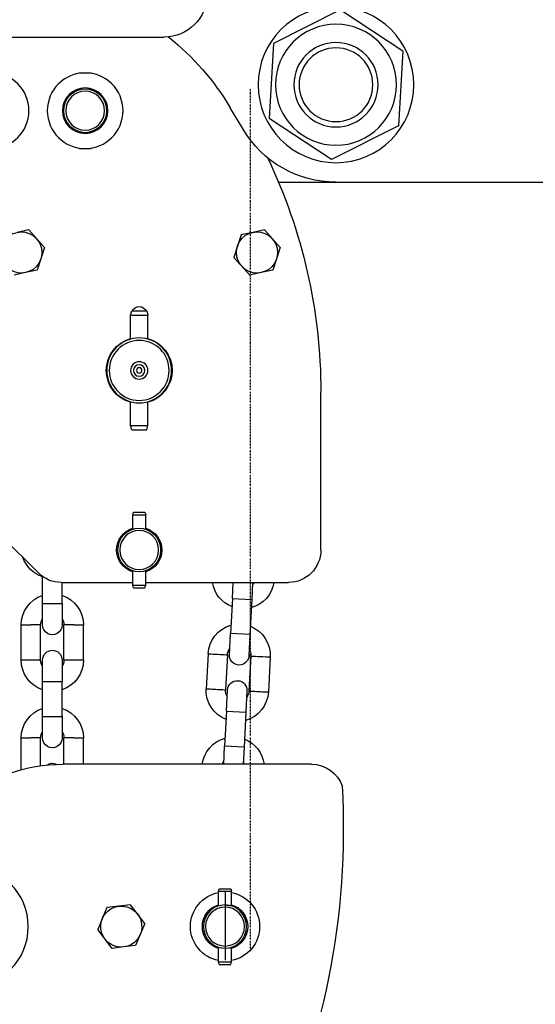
# Model space of a CAD drawing. Header units: metres. Extents: x -82085 to 58758, y -66901 to 95305.
# Tile 43 of 135: x 29992 to 30176, y -31520 to -31169. Entities that reach past the tile are written whole.
import ezdxf

# ---------------------------------------------------------------- set-up
doc = ezdxf.new("R2010")
doc.units = ezdxf.units.M
doc.header["$MEASUREMENT"] = 0
doc.linetypes.add('DASHDOT', pattern=[1, 0.5, -0.25, 0, -0.25])
doc.layers.get('0').update_dxf_attribs({"linetype": 'CONTINUOUS'})
doc.layers.add('CONST', color=7, linetype='CONTINUOUS')
doc.layers.add('LINE018', color=1, linetype='CONTINUOUS')

# ---------------------------------------------------------------- blocks, each defined once
blk = doc.blocks.new('Hijstakel + cad')
at = {"color": 0, "linetype": 'ByBlock'}
for p, q in [((-78.26, -52.79), (-55.93, -38.11)), ((-55.93, -38.11), (-32.05, -50.11)), ((165.06, -47.82), (6.94, -47.82)), ((-32.05, -50.11), (-30.5, -76.79)), ((-78.26, -52.79), (-76.71, -79.47)), ((33.03, -60.55), (32.98, -60.71)), ((37.14, -60.55), (33.03, -60.55)), ((37.19, -60.71), (37.14, -60.55)), ((32.78, -66.69), (32.78, -66.28)), ((37.39, -66.68), (37.39, -66.28)), ((-21.23, -80.65), (-16.68, -73)), ((-52.83, -91.47), (-30.5, -76.79)), ((-76.71, -79.47), (-52.83, -91.47)), ((32.78, -81.81), (32.78, -81.4)), ((37.39, -81.81), (37.39, -81.41)), ((33.03, -87.54), (32.98, -87.38)), ((37.14, -87.54), (33.03, -87.54)), ((37.14, -87.54), (37.19, -87.38)), ((-33.87, -99.5), (-257.35, -99.5)), ((-34.5, -122.81), (-28.85, -116.52)), ((-28.85, -116.52), (-24.7, -117.4)), ((-24.7, -117.4), (-20.56, -118.28)), ((-20.56, -118.28), (-17.95, -126.32)), ((49.57, -122.81), (55.23, -116.52)), ((55.23, -116.52), (59.37, -117.4)), ((-34.5, -122.81), (-31.89, -130.85)), ((49.57, -122.81), (52.18, -130.85)), ((-23.6, -132.61), (-17.95, -126.32)), ((-31.89, -130.85), (-27.75, -131.73)), ((-27.75, -131.73), (-23.6, -132.61)), ((52.18, -130.85), (56.33, -131.73)), ((56.33, -131.73), (60.47, -132.61)), ((13.14, -145.39), (12.72, -146.93)), ((18.87, -146.93), (12.72, -146.93)), ((12.72, -155.45), (12.72, -146.93)), ((18.46, -145.39), (13.14, -145.39)), ((18.87, -146.93), (18.46, -145.39)), ((18.87, -155.44), (18.87, -146.93)), ((-48.98, -230.62), (-48.98, -174.31)), ((12.73, -186.27), (12.73, -177.75)), ((18.88, -186.27), (18.87, -177.76)), ((18.88, -186.27), (12.73, -186.27)), ((13.14, -187.81), (12.73, -186.27)), ((18.47, -187.81), (13.14, -187.81)), ((18.47, -187.81), (18.88, -186.27)), ((13.75, -217.12), (13.5, -218.05)), ((17.86, -217.12), (13.75, -217.12)), ((18.11, -218.05), (17.86, -217.12)), ((18.11, -218.05), (13.5, -218.05)), ((13.5, -223.26), (13.5, -218.05)), ((18.11, -223.26), (18.11, -218.05)), ((64.88, -225.68), (51.76, -238.8)), ((13.5, -243.19), (13.5, -237.98)), ((18.11, -243.19), (18.11, -237.98)), ((50.28, -249.7), (50.28, -240.05)), ((13.5, -242.19), (-37.41, -242.19)), ((-24.66, -242.19), (-24.35, -248.25)), ((-17.42, -247.88), (-17.71, -242.19)), ((18.11, -243.19), (13.5, -243.19)), ((13.75, -244.12), (13.5, -243.19)), ((17.86, -244.12), (13.75, -244.12)), ((17.86, -244.12), (18.11, -243.19)), ((43.58, -242.19), (18.11, -242.19)), ((43.34, -249.7), (43.34, -242.19)), ((-17.42, -247.88), (-24.35, -248.25)), ((-24.35, -248.25), (-23.69, -260.72)), ((-17.42, -247.88), (-16.76, -260.36)), ((43.34, -249.7), (43.34, -257.34)), ((50.28, -257.34), (50.28, -249.7)), ((39.18, -257.34), (35.7, -257.34)), ((35.7, -269.83), (35.71, -257.34)), ((39.18, -257.34), (42.65, -257.34)), ((42.65, -269.84), (42.65, -257.34)), ((50.98, -257.34), (54.45, -257.34)), ((50.98, -269.84), (50.98, -257.34)), ((57.92, -257.34), (54.45, -257.34)), ((57.92, -269.84), (57.92, -257.34)), ((-23.69, -260.72), (-16.76, -260.36)), ((-23.69, -260.72), (-23.29, -268.35)), ((-16.36, -267.99), (-16.76, -260.36)), ((-30.92, -268.75), (-30.26, -281.23)), ((-23.99, -268.39), (-23.33, -280.86)), ((-15.67, -267.95), (-15.02, -280.43)), ((-8.74, -267.59), (-8.08, -280.07)), ((35.7, -269.83), (42.65, -269.84)), ((43.34, -269.83), (43.34, -277.47)), ((50.28, -277.47), (50.28, -269.84)), ((50.98, -269.84), (57.92, -269.84)), ((-15.31, -288.09), (-15.71, -280.46)), ((43.34, -289.97), (43.34, -277.47)), ((50.28, -289.97), (50.28, -277.47)), ((-22.64, -280.83), (-22.24, -288.45)), ((-15.31, -288.09), (-22.24, -288.45)), ((-22.24, -288.45), (-21.59, -300.93)), ((-15.31, -288.09), (-14.65, -300.57)), ((43.34, -289.97), (43.34, -297.6)), ((50.28, -297.6), (50.28, -289.97)), ((39.17, -297.6), (35.7, -297.6)), ((35.7, -306.98), (35.7, -297.6)), ((39.17, -297.6), (42.64, -297.6)), ((42.64, -306.98), (42.64, -297.6)), ((50.97, -297.6), (54.44, -297.6)), ((50.97, -307.52), (50.97, -297.6)), ((57.92, -297.6), (54.44, -297.6)), ((57.91, -308.92), (57.91, -297.6)), ((-21.59, -300.93), (-14.65, -300.57)), ((-21.59, -300.93), (-21.27, -306.98)), ((-14.32, -306.98), (-14.65, -300.57)), ((-45.67, -306.98), (43.03, -306.98)), ((-16.88, -351.33), (-17.13, -352.25)), ((-12.52, -352.25), (-17.13, -352.25)), ((-17.13, -357.47), (-17.13, -352.25)), ((-12.76, -351.33), (-16.88, -351.33)), ((-14.81, -352.48), (-14.81, -376.81)), ((-12.52, -352.25), (-12.76, -351.33)), ((-12.52, -357.46), (-12.52, -352.25)), ((13.81, -363.78), (18.91, -357.03)), ((18.91, -357.03), (23.12, -357.55)), ((23.12, -357.55), (27.32, -358.08)), ((27.32, -358.08), (30.61, -365.87)), ((13.81, -363.78), (17.1, -371.57)), ((25.5, -372.62), (30.61, -365.87)), ((17.1, -371.57), (21.3, -372.1)), ((-17.13, -377.4), (-17.13, -372.18)), ((-12.52, -377.4), (-12.52, -372.19)), ((21.3, -372.1), (25.5, -372.62)), ((-12.52, -377.4), (-17.13, -377.4)), ((-16.88, -378.32), (-17.13, -377.4)), ((-12.76, -378.32), (-16.88, -378.32)), ((-12.76, -378.32), (-12.52, -377.4))]:
    blk.add_line(p, q, dxfattribs=at)
for centre, radius in [((-54.38, -64.79), 27.77), ((-54.38, -64.79), 21.56), ((-54.38, -64.79), 15.04), ((-54.38, -64.79), 13.15), ((35.09, -74.04), 13.5), ((68.65, -74.04), 13.5), ((35.09, -74.04), 8.1), ((35.09, -74.04), 7.71), ((35.09, -74.04), 6.94), ((15.81, -166.6), 11.57), ((15.81, -166.6), 10.68), ((15.81, -166.6), 3.09), ((15.81, -166.6), 2.04), ((15.81, -166.6), 0.964), ((15.81, -230.62), 7.71), ((15.81, -230.62), 6.94), ((76.97, -364.83), 21.6), ((-14.81, -364.83), 7.71), ((-14.81, -364.83), 6.94)]:
    blk.add_circle(centre, radius, dxfattribs=at)
for centre, radius, start, end in [((6.94, -32.39), 15.43, 90, 270), ((62.86, -120.32), 92.56, 128.3585, 149.2533), ((-54.38, -60.93), 38.57, 270, 329.2533), ((143.85, -174.31), 192.83, 154.3236, 180), ((-26.22, -124.57), 7.33, 78.0197, 258.0197), ((-26.22, -124.57), 7.33, 258.0197, 78.0197), ((57.85, -124.57), 7.33, 78.0197, 258.0197), ((57.85, -124.57), 7.33, 258.0197, 78.0197), ((15.81, -146.55), 2.7, 25.3871, 154.6332), ((15.81, -166.6), 11.76, 105.2164, 254.8039), ((15.81, -166.6), 11.76, 0, 74.9273), ((15.81, -166.6), 11.76, 285.093, 0), ((15.81, -230.62), 8.1, 106.6015, 253.3985), ((15.81, -230.62), 8.1, 0, 73.5339), ((-37.41, -230.62), 11.57, 180, 270), ((15.81, -230.62), 8.1, 286.4661, 0), ((46.81, -229.57), 11.11, 288.2056, 340.5447), ((43.58, -230.62), 11.57, 270, 315), ((-21.28, -240.44), 11.11, 189.0614, 254.7913), ((-21.33, -240.47), 4.11, 204.7557, 216.6575), ((-21.34, -240.4), 4.24, 329.4164, 335.0626), ((-21.28, -240.44), 11.11, 291.2106, 350.9375), ((46.81, -257.34), 11.11, 108.204, 179.9913), ((46.81, -257.34), 11.11, 0, 71.7873), ((46.81, -257.34), 4.17, 146.4185, 179.9913), ((46.81, -257.34), 4.17, 146.4185, 179.9913), ((46.81, -257.34), 4.17, 0, 33.5727), ((46.81, -257.34), 4.17, 0, 33.5727), ((-19.83, -268.17), 11.11, 111.2092, 183.003), ((-19.83, -268.17), 11.11, 2.997, 74.7908), ((46.81, -257.34), 3.47, 179.9956, 359.9956), ((46.81, -257.34), 3.47, 179.9956, 359.9956), ((-19.83, -268.17), 4.17, 149.4433, 182.9844), ((-19.83, -268.17), 4.17, 3.0156, 36.5567), ((46.81, -269.83), 3.47, 359.9956, 179.9956), ((46.81, -269.83), 3.47, 359.9956, 179.9956), ((46.81, -269.84), 11.11, 179.9913, 251.7857), ((46.81, -269.84), 4.17, 179.9913, 213.5529), ((46.81, -269.84), 4.17, 179.9913, 213.5529), ((46.81, -269.84), 4.17, 326.4383, 0), ((46.81, -269.84), 11.11, 288.2056, 0), ((46.81, -269.84), 4.17, 326.4383, 0), ((-19.17, -280.65), 3.47, 3, 183), ((-19.18, -280.65), 4.17, 329.4239, 2.9753), ((-19.17, -280.65), 11.11, 291.2076, 2.9943), ((-19.17, -280.65), 11.11, 183.0057, 254.7924), ((-19.17, -280.64), 4.17, 183.0247, 216.5761), ((46.81, -297.6), 11.11, 108.204, 179.9913), ((46.81, -297.6), 11.11, 0, 71.7873), ((-17.72, -308.38), 11.11, 111.2106, 172.7706), ((-17.72, -308.38), 11.11, 7.2312, 74.7909), ((46.81, -297.6), 4.17, 146.4185, 179.9913), ((46.81, -297.6), 4.17, 146.4185, 179.9913), ((46.81, -297.6), 3.47, 179.9956, 359.9956), ((46.81, -297.6), 3.47, 179.9956, 359.9956), ((46.81, -297.6), 4.17, 0, 33.5727), ((46.81, -297.6), 4.17, 0, 33.5727), ((-45.67, -318.55), 11.57, 90, 160.4281), ((-17.74, -308.37), 4.14, 149.3998, 160.4094), ((-17.72, -308.38), 4.17, 19.6282, 36.5568), ((43.03, -364.83), 57.85, 51.0576, 90), ((46.81, -310.1), 3.47, 54.6581, 117.4517), ((46.81, -310.1), 3.47, 54.6581, 117.4517), ((212.72, -330.12), 269.73, 176.7173, 205.9816), ((-14.81, -364.83), 12.34, 100.8069, 259.1931), ((-14.81, -364.83), 12.34, 0, 79.2798), ((-14.81, -364.83), 8.1, 106.6015, 253.3985), ((-14.81, -364.83), 7.71, 90, 107.4576), ((-14.81, -364.83), 8.1, 0, 73.5338), ((22.21, -364.83), 7.33, 82.8744, 262.8744), ((22.21, -364.83), 7.33, 262.8744, 82.8744), ((-14.81, -364.83), 8.1, 286.4662, 0), ((-14.81, -364.83), 12.34, 280.7202, 0)]:
    blk.add_arc(centre, radius, start, end, dxfattribs=at)
for centre, major_axis, ratio, start_param, end_param in [((46.81, -249.7), (-3.47, 0), 0.000076, 3.141593, 6.283185), ((-19.83, -268.17), (-4.17, 0), 1, 5.74986, 6.335622), ((-19.83, -268.17), (-4.17, 0), 1, 3.193876, 3.779638), ((-27.45, -268.57), (3.47, 0.18), 0.000076, 0, 3.141593), ((-19.83, -268.17), (-3.47, 0), 1, 0.05236, 3.193953), ((-19.83, -268.17), (-3.47, 0), 1, 0.05236, 3.193953), ((-12.2, -267.77), (3.47, 0.18), 0.000076, 0, 3.141593), ((-11.55, -280.25), (3.47, 0.18), 0.000076, 1.570522, 3.174747), ((-11.55, -280.25), (3.47, 0.18), 0.000076, 1.571071, 3.141593), ((-11.55, -280.25), (-3.47, -0.18), 0.000076, 3.141593, 4.712664), ((46.81, -277.47), (-3.47, 0), 0.000076, 3.141867, 6.282911), ((46.81, -277.47), (3.47, 0), 0.000076, 6.282911, 9.425053), ((46.81, -277.47), (-3.47, 0), 0.000076, 6.282911, 6.283185), ((46.81, -277.47), (-3.47, 0), 0.000076, 3.141593, 3.141867), ((-26.8, -281.05), (-3.47, -0.18), 0.000076, 4.712114, 6.283185), ((-26.8, -281.05), (3.47, 0.18), 0.000076, 6.250031, 7.854256), ((-26.8, -281.05), (3.47, 0.18), 0.000076, 0, 1.570522), ((46.81, -289.97), (-3.47, 0), 0.000076, 3.141593, 6.283185), ((-17.72, -308.38), (-4.17, 0), 1, 5.74986, 5.940949), ((-17.72, -308.38), (-4.17, 0), 1, 3.483829, 3.779638)]:
    blk.add_ellipse(centre, major_axis=major_axis, ratio=ratio, start_param=start_param, end_param=end_param, dxfattribs=at)

msp = doc.modelspace()

# ---------------------------------------------------------------- linework, layer by layer
at = {"layer": 'LINE018', "linetype": 'DASHDOT'}
msp.add_line((30074.18035, -31500.3431, 6477.97245), (30074.18035, -31193.97349, 6477.97245), dxfattribs=at)

# ---------------------------------------------------------------- block references
at = {"layer": 'CONST', "color": 6, "xscale": -1}
msp.add_blockref('Hijstakel + cad', (30050.29853, -31127.66031, 6477.97245), dxfattribs=at)

doc.saveas('drawing.dxf')
